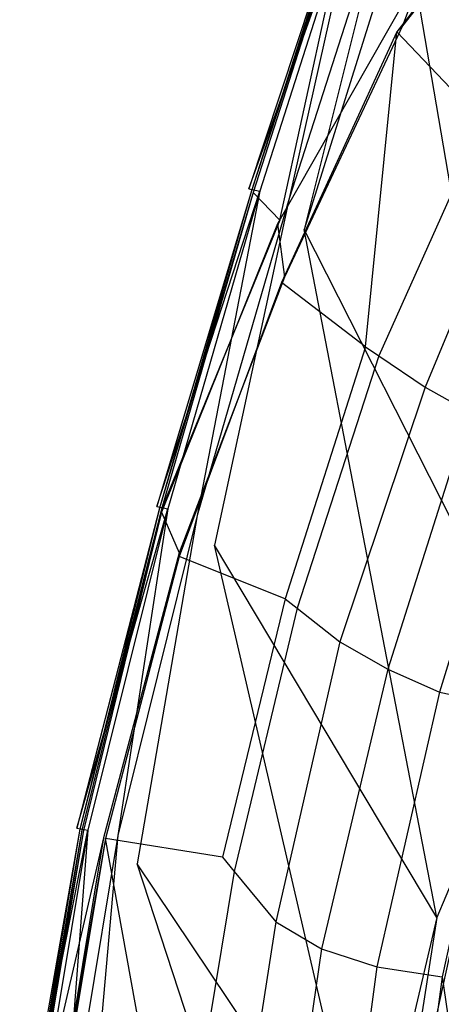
# Model space of a CAD drawing. Extents: x 0 to 0.355, y -0.507 to 0.
# Tile 10 of 31: x 0.001 to 0.043, y -0.231 to -0.133. Entities that reach past the tile are written whole.
import ezdxf

# ---------------------------------------------------------------- set-up
doc = ezdxf.new("R2010")
doc.units = 0
doc.layers.add('L0_WC_N_761901__0___REPLACEMTFO', color=7, linetype='CONTINUOUS')

msp = doc.modelspace()

# ---------------------------------------------------------------- linework, layer by layer
at = {"layer": 'L0_WC_N_761901__0___REPLACEMTFO', "color": 8}
for points, invisible_edges in [([(0.06292, -0.182703, 0.38973), (0.051679, -0.097813, 0.389753), (0.0393, -0.122523, 0.389556), (0.06292, -0.182703, 0.38973)], 14), ([(0.054888, -0.113485, 0.342564), (0.046181, -0.14232, 0.34256), (0.038632, -0.134373, 0.342564), (0.054888, -0.113485, 0.342564)], 13), ([(0.054888, -0.113485, 0.342564), (0.038632, -0.134373, 0.342564), (0.039214, -0.13378, 0.345311), (0.054888, -0.113485, 0.342564)], 14), ([(0.055672, -0.112681, 0.345311), (0.039214, -0.13378, 0.345311), (0.041585, -0.127484, 0.374537), (0.055672, -0.112681, 0.345311)], 14), ([(0.055672, -0.112681, 0.345311), (0.054888, -0.113485, 0.342564), (0.039214, -0.13378, 0.345311), (0.055672, -0.112681, 0.345311)], 14), ([(0.02394, -0.149986, 0.385088), (0.035196, -0.118476, 0.38826), (0.034131, -0.118192, 0.38516), (0.02394, -0.149986, 0.385088)], 14), ([(0.034365, -0.118456, 0.379779), (0.02394, -0.149986, 0.385088), (0.034131, -0.118192, 0.38516), (0.034365, -0.118456, 0.379779)], 14), ([(0.02394, -0.149986, 0.385088), (0.034365, -0.118456, 0.379779), (0.024191, -0.150195, 0.379707), (0.02394, -0.149986, 0.385088)], 13), ([(0.035196, -0.118476, 0.38826), (0.02394, -0.149986, 0.385088), (0.02502, -0.150223, 0.388188), (0.035196, -0.118476, 0.38826)], 13), ([(0.034535, -0.118646, 0.376807), (0.024191, -0.150195, 0.379707), (0.034365, -0.118456, 0.379779), (0.034535, -0.118646, 0.376807)], 14), ([(0.02794, -0.150956, 0.389475), (0.035196, -0.118476, 0.38826), (0.02502, -0.150223, 0.388188), (0.02794, -0.150956, 0.389475)], 13), ([(0.035196, -0.118476, 0.38826), (0.02794, -0.150956, 0.389475), (0.038068, -0.119358, 0.389547), (0.035196, -0.118476, 0.38826)], 14), ([(0.024191, -0.150195, 0.379707), (0.034535, -0.118646, 0.376807), (0.024374, -0.150347, 0.376735), (0.024191, -0.150195, 0.379707)], 13), ([(0.034535, -0.118646, 0.376807), (0.027021, -0.153085, 0.376713), (0.024374, -0.150347, 0.376735), (0.034535, -0.118646, 0.376807)], 13), ([(0.027021, -0.153085, 0.376713), (0.034535, -0.118646, 0.376807), (0.042046, -0.127015, 0.376713), (0.027021, -0.153085, 0.376713)], 14), ([(0.029446, -0.154013, 0.389486), (0.038068, -0.119358, 0.389547), (0.02794, -0.150956, 0.389475), (0.029446, -0.154013, 0.389486)], 13), ([(0.038068, -0.119358, 0.389547), (0.029446, -0.154013, 0.389486), (0.0393, -0.122523, 0.389556), (0.038068, -0.119358, 0.389547)], 14), ([(0.052347, -0.199279, 0.389657), (0.0393, -0.122523, 0.389556), (0.029446, -0.154013, 0.389486), (0.052347, -0.199279, 0.389657)], 13), ([(0.0393, -0.122523, 0.389556), (0.052347, -0.199279, 0.389657), (0.06292, -0.182703, 0.38973), (0.0393, -0.122523, 0.389556)], 14), ([(0.042046, -0.127015, 0.376713), (0.041585, -0.127484, 0.374537), (0.027021, -0.153085, 0.376713), (0.042046, -0.127015, 0.376713)], 14), ([(0.041585, -0.127484, 0.374537), (0.039214, -0.13378, 0.345311), (0.026788, -0.15348, 0.374537), (0.041585, -0.127484, 0.374537)], 14), ([(0.041585, -0.127484, 0.374537), (0.026788, -0.15348, 0.374537), (0.027021, -0.153085, 0.376713), (0.041585, -0.127484, 0.374537)], 14), ([(0.039214, -0.13378, 0.345311), (0.027469, -0.158785, 0.345311), (0.026788, -0.15348, 0.374537), (0.039214, -0.13378, 0.345311)], 14), ([(0.039214, -0.13378, 0.345311), (0.038632, -0.134373, 0.342564), (0.027469, -0.158785, 0.345311), (0.039214, -0.13378, 0.345311)], 14), ([(0.038632, -0.134373, 0.342564), (0.035535, -0.165698, 0.342562), (0.027174, -0.159284, 0.342564), (0.038632, -0.134373, 0.342564)], 13), ([(0.038632, -0.134373, 0.342564), (0.027174, -0.159284, 0.342564), (0.027469, -0.158785, 0.345311), (0.038632, -0.134373, 0.342564)], 14), ([(0.035535, -0.165698, 0.342562), (0.038632, -0.134373, 0.342564), (0.046181, -0.14232, 0.34256), (0.035535, -0.165698, 0.342562)], 14), ([(0.046181, -0.14232, 0.34256), (0.047281, -0.143294, 0.338386), (0.035535, -0.165698, 0.342562), (0.046181, -0.14232, 0.34256)], 14), ([(0.047281, -0.143294, 0.338386), (0.036842, -0.166583, 0.338482), (0.035535, -0.165698, 0.342562), (0.047281, -0.143294, 0.338386)], 14), ([(0.047281, -0.143294, 0.338386), (0.050993, -0.146645, 0.323495), (0.036842, -0.166583, 0.338482), (0.047281, -0.143294, 0.338386)], 14), ([(0.050993, -0.146645, 0.323495), (0.041474, -0.169721, 0.324016), (0.036842, -0.166583, 0.338482), (0.050993, -0.146645, 0.323495)], 14), ([(0.050993, -0.146645, 0.323495), (0.054713, -0.148418, 0.308987), (0.041474, -0.169721, 0.324016), (0.050993, -0.146645, 0.323495)], 14), ([(0.054713, -0.148418, 0.308987), (0.045848, -0.172166, 0.309047), (0.041474, -0.169721, 0.324016), (0.054713, -0.148418, 0.308987)], 14), ([(0.014787, -0.181588, 0.385066), (0.02502, -0.150223, 0.388188), (0.02394, -0.149986, 0.385088), (0.014787, -0.181588, 0.385066)], 14), ([(0.024191, -0.150195, 0.379707), (0.014787, -0.181588, 0.385066), (0.02394, -0.149986, 0.385088), (0.024191, -0.150195, 0.379707)], 14), ([(0.014787, -0.181588, 0.385066), (0.024191, -0.150195, 0.379707), (0.015054, -0.181743, 0.379685), (0.014787, -0.181588, 0.385066)], 13), ([(0.02502, -0.150223, 0.388188), (0.014787, -0.181588, 0.385066), (0.015872, -0.18181, 0.388166), (0.02502, -0.150223, 0.388188)], 13), ([(0.024374, -0.150347, 0.376735), (0.015054, -0.181743, 0.379685), (0.024191, -0.150195, 0.379707), (0.024374, -0.150347, 0.376735)], 14), ([(0.015054, -0.181743, 0.379685), (0.024374, -0.150347, 0.376735), (0.015248, -0.181856, 0.376713), (0.015054, -0.181743, 0.379685)], 13), ([(0.027021, -0.153085, 0.376713), (0.015248, -0.181856, 0.376713), (0.024374, -0.150347, 0.376735), (0.027021, -0.153085, 0.376713)], 14), ([(0.018811, -0.182475, 0.389453), (0.02502, -0.150223, 0.388188), (0.015872, -0.18181, 0.388166), (0.018811, -0.182475, 0.389453)], 13), ([(0.02502, -0.150223, 0.388188), (0.018811, -0.182475, 0.389453), (0.02794, -0.150956, 0.389475), (0.02502, -0.150223, 0.388188)], 14), ([(0.020522, -0.185434, 0.389462), (0.02794, -0.150956, 0.389475), (0.018811, -0.182475, 0.389453), (0.020522, -0.185434, 0.389462)], 13), ([(0.02794, -0.150956, 0.389475), (0.020522, -0.185434, 0.389462), (0.029446, -0.154013, 0.389486), (0.02794, -0.150956, 0.389475)], 14), ([(0.027021, -0.153085, 0.376713), (0.026788, -0.15348, 0.374537), (0.015248, -0.181856, 0.376713), (0.027021, -0.153085, 0.376713)], 14), ([(0.026788, -0.15348, 0.374537), (0.015257, -0.182156, 0.374537), (0.015248, -0.181856, 0.376713), (0.026788, -0.15348, 0.374537)], 14), ([(0.026788, -0.15348, 0.374537), (0.027469, -0.158785, 0.345311), (0.015257, -0.182156, 0.374537), (0.026788, -0.15348, 0.374537)], 14), ([(0.042613, -0.22247, 0.389578), (0.029446, -0.154013, 0.389486), (0.020522, -0.185434, 0.389462), (0.042613, -0.22247, 0.389578)], 14), ([(0.052347, -0.199279, 0.389657), (0.029446, -0.154013, 0.389486), (0.042613, -0.22247, 0.389578), (0.052347, -0.199279, 0.389657)], 14), ([(0.027469, -0.158785, 0.345311), (0.016994, -0.186178, 0.345311), (0.015257, -0.182156, 0.374537), (0.027469, -0.158785, 0.345311)], 14), ([(0.027469, -0.158785, 0.345311), (0.027174, -0.159284, 0.342564), (0.016994, -0.186178, 0.345311), (0.027469, -0.158785, 0.345311)], 14), ([(0.027174, -0.159284, 0.342564), (0.017006, -0.186556, 0.342564), (0.016994, -0.186178, 0.345311), (0.027174, -0.159284, 0.342564)], 14), ([(0.027544, -0.190748, 0.343015), (0.017006, -0.186556, 0.342564), (0.027174, -0.159284, 0.342564), (0.027544, -0.190748, 0.343015)], 14), ([(0.035535, -0.165698, 0.342562), (0.027544, -0.190748, 0.343015), (0.027174, -0.159284, 0.342564), (0.035535, -0.165698, 0.342562)], 14), ([(0.035535, -0.165698, 0.342562), (0.036842, -0.166583, 0.338482), (0.027544, -0.190748, 0.343015), (0.035535, -0.165698, 0.342562)], 14), ([(0.036842, -0.166583, 0.338482), (0.028737, -0.191689, 0.338823), (0.027544, -0.190748, 0.343015), (0.036842, -0.166583, 0.338482)], 14), ([(0.036842, -0.166583, 0.338482), (0.041474, -0.169721, 0.324016), (0.028737, -0.191689, 0.338823), (0.036842, -0.166583, 0.338482)], 14), ([(0.041474, -0.169721, 0.324016), (0.032965, -0.195025, 0.323957), (0.028737, -0.191689, 0.338823), (0.041474, -0.169721, 0.324016)], 14), ([(0.041474, -0.169721, 0.324016), (0.045848, -0.172166, 0.309047), (0.032965, -0.195025, 0.323957), (0.041474, -0.169721, 0.324016)], 14), ([(0.045848, -0.172166, 0.309047), (0.037743, -0.197755, 0.308818), (0.032965, -0.195025, 0.323957), (0.045848, -0.172166, 0.309047)], 14), ([(0.045848, -0.172166, 0.309047), (0.050715, -0.174396, 0.294169), (0.037743, -0.197755, 0.308818), (0.045848, -0.172166, 0.309047)], 14), ([(0.050715, -0.174396, 0.294169), (0.04289, -0.200032, 0.293833), (0.037743, -0.197755, 0.308818), (0.050715, -0.174396, 0.294169)], 14), ([(0.050715, -0.174396, 0.294169), (0.056593, -0.174988, 0.28026), (0.04289, -0.200032, 0.293833), (0.050715, -0.174396, 0.294169)], 14), ([(0.056593, -0.174988, 0.28026), (0.049026, -0.201332, 0.279896), (0.04289, -0.200032, 0.293833), (0.056593, -0.174988, 0.28026)], 14), ([(0.006848, -0.213586, 0.385082), (0.015872, -0.18181, 0.388166), (0.014787, -0.181588, 0.385066), (0.006848, -0.213586, 0.385082)], 14), ([(0.015054, -0.181743, 0.379685), (0.006848, -0.213586, 0.385082), (0.014787, -0.181588, 0.385066), (0.015054, -0.181743, 0.379685)], 14), ([(0.006848, -0.213586, 0.385082), (0.015054, -0.181743, 0.379685), (0.007129, -0.213687, 0.379702), (0.006848, -0.213586, 0.385082)], 13), ([(0.015872, -0.18181, 0.388166), (0.006848, -0.213586, 0.385082), (0.007945, -0.213768, 0.388183), (0.015872, -0.18181, 0.388166)], 13), ([(0.015248, -0.181856, 0.376713), (0.007129, -0.213687, 0.379702), (0.015054, -0.181743, 0.379685), (0.015248, -0.181856, 0.376713)], 14), ([(0.007129, -0.213687, 0.379702), (0.015248, -0.181856, 0.376713), (0.007332, -0.213761, 0.37673), (0.007129, -0.213687, 0.379702)], 13), ([(0.015248, -0.181856, 0.376713), (0.015257, -0.182156, 0.374537), (0.007332, -0.213761, 0.37673), (0.015248, -0.181856, 0.376713)], 14), ([(0.010917, -0.214295, 0.38947), (0.015872, -0.18181, 0.388166), (0.007945, -0.213768, 0.388183), (0.010917, -0.214295, 0.38947)], 13), ([(0.015872, -0.18181, 0.388166), (0.010917, -0.214295, 0.38947), (0.018811, -0.182475, 0.389453), (0.015872, -0.18181, 0.388166)], 14), ([(0.015257, -0.182156, 0.374537), (0.007482, -0.213814, 0.374553), (0.007332, -0.213761, 0.37673), (0.015257, -0.182156, 0.374537)], 14), ([(0.015257, -0.182156, 0.374537), (0.016994, -0.186178, 0.345311), (0.007482, -0.213814, 0.374553), (0.015257, -0.182156, 0.374537)], 14), ([(0.012845, -0.217133, 0.389473), (0.018811, -0.182475, 0.389453), (0.010917, -0.214295, 0.38947), (0.012845, -0.217133, 0.389473)], 13), ([(0.018811, -0.182475, 0.389453), (0.012845, -0.217133, 0.389473), (0.020522, -0.185434, 0.389462), (0.018811, -0.182475, 0.389453)], 14), ([(0.072069, -0.18416, 0.346632), (0.039752, -0.240208, 0.349252), (0.080598, -0.186064, 0.307193), (0.072069, -0.18416, 0.346632)], 14), ([(0.035834, -0.251428, 0.389513), (0.020522, -0.185434, 0.389462), (0.012845, -0.217133, 0.389473), (0.035834, -0.251428, 0.389513)], 14), ([(0.042613, -0.22247, 0.389578), (0.020522, -0.185434, 0.389462), (0.035834, -0.251428, 0.389513), (0.042613, -0.22247, 0.389578)], 14), ([(0.080598, -0.186064, 0.307193), (0.039752, -0.240208, 0.349252), (0.057706, -0.243991, 0.300655), (0.080598, -0.186064, 0.307193)], 14), ([(0.016994, -0.186178, 0.345311), (0.009486, -0.214535, 0.345315), (0.007482, -0.213814, 0.374553), (0.016994, -0.186178, 0.345311)], 14), ([(0.016994, -0.186178, 0.345311), (0.017006, -0.186556, 0.342564), (0.009486, -0.214535, 0.345315), (0.016994, -0.186178, 0.345311)], 14), ([(0.017006, -0.186556, 0.342564), (0.009675, -0.214603, 0.342566), (0.009486, -0.214535, 0.345315), (0.017006, -0.186556, 0.342564)], 14), ([(0.021303, -0.216473, 0.342564), (0.009675, -0.214603, 0.342566), (0.017006, -0.186556, 0.342564), (0.021303, -0.216473, 0.342564)], 14), ([(0.027544, -0.190748, 0.343015), (0.021303, -0.216473, 0.342564), (0.017006, -0.186556, 0.342564), (0.027544, -0.190748, 0.343015)], 14), ([(0.027544, -0.190748, 0.343015), (0.028737, -0.191689, 0.338823), (0.021303, -0.216473, 0.342564), (0.027544, -0.190748, 0.343015)], 14), ([(0.028737, -0.191689, 0.338823), (0.022469, -0.217883, 0.33833), (0.021303, -0.216473, 0.342564), (0.028737, -0.191689, 0.338823)], 14), ([(0.028737, -0.191689, 0.338823), (0.032965, -0.195025, 0.323957), (0.022469, -0.217883, 0.33833), (0.028737, -0.191689, 0.338823)], 14), ([(0.032965, -0.195025, 0.323957), (0.026603, -0.222879, 0.323319), (0.022469, -0.217883, 0.33833), (0.032965, -0.195025, 0.323957)], 14), ([(0.032965, -0.195025, 0.323957), (0.037743, -0.197755, 0.308818), (0.026603, -0.222879, 0.323319), (0.032965, -0.195025, 0.323957)], 14), ([(0.037743, -0.197755, 0.308818), (0.031146, -0.225577, 0.308392), (0.026603, -0.222879, 0.323319), (0.037743, -0.197755, 0.308818)], 14), ([(0.037743, -0.197755, 0.308818), (0.04289, -0.200032, 0.293833), (0.031146, -0.225577, 0.308392), (0.037743, -0.197755, 0.308818)], 14), ([(0.044121, -0.225172, 0.389586), (0.052347, -0.199279, 0.389657), (0.042613, -0.22247, 0.389578), (0.044121, -0.225172, 0.389586)], 13), ([(0.04289, -0.200032, 0.293833), (0.03667, -0.227359, 0.293487), (0.031146, -0.225577, 0.308392), (0.04289, -0.200032, 0.293833)], 14), ([(0.04289, -0.200032, 0.293833), (0.049026, -0.201332, 0.279896), (0.03667, -0.227359, 0.293487), (0.04289, -0.200032, 0.293833)], 14), ([(0.049026, -0.201332, 0.279896), (0.043166, -0.228377, 0.279322), (0.03667, -0.227359, 0.293487), (0.049026, -0.201332, 0.279896)], 14), ([(0.001156, -0.24776, 0.385103), (0.007945, -0.213768, 0.388183), (0.006848, -0.213586, 0.385082), (0.001156, -0.24776, 0.385103)], 14), ([(0.007129, -0.213687, 0.379702), (0.001156, -0.24776, 0.385103), (0.006848, -0.213586, 0.385082), (0.007129, -0.213687, 0.379702)], 14), ([(0.001156, -0.24776, 0.385103), (0.007129, -0.213687, 0.379702), (0.001446, -0.247803, 0.379722), (0.001156, -0.24776, 0.385103)], 13), ([(0.007945, -0.213768, 0.388183), (0.001156, -0.24776, 0.385103), (0.002271, -0.24785, 0.388203), (0.007945, -0.213768, 0.388183)], 13), ([(0.007332, -0.213761, 0.37673), (0.001446, -0.247803, 0.379722), (0.007129, -0.213687, 0.379702), (0.007332, -0.213761, 0.37673)], 14), ([(0.001446, -0.247803, 0.379722), (0.007332, -0.213761, 0.37673), (0.001657, -0.247834, 0.37675), (0.001446, -0.247803, 0.379722)], 13), ([(0.007482, -0.213814, 0.374553), (0.001657, -0.247834, 0.37675), (0.007332, -0.213761, 0.37673), (0.007482, -0.213814, 0.374553)], 14), ([(0.001657, -0.247834, 0.37675), (0.007482, -0.213814, 0.374553), (0.001812, -0.247857, 0.374573), (0.001657, -0.247834, 0.37675)], 13), ([(0.009486, -0.214535, 0.345315), (0.001812, -0.247857, 0.374573), (0.007482, -0.213814, 0.374553), (0.009486, -0.214535, 0.345315)], 14), ([(0.005285, -0.248107, 0.38949), (0.007945, -0.213768, 0.388183), (0.002271, -0.24785, 0.388203), (0.005285, -0.248107, 0.38949)], 13), ([(0.007945, -0.213768, 0.388183), (0.005285, -0.248107, 0.38949), (0.010917, -0.214295, 0.38947), (0.007945, -0.213768, 0.388183)], 14), ([(0.007647, -0.250638, 0.389489), (0.010917, -0.214295, 0.38947), (0.005285, -0.248107, 0.38949), (0.007647, -0.250638, 0.389489)], 13), ([(0.010917, -0.214295, 0.38947), (0.007647, -0.250638, 0.389489), (0.012845, -0.217133, 0.389473), (0.010917, -0.214295, 0.38947)], 14), ([(0.001812, -0.247857, 0.374573), (0.009486, -0.214535, 0.345315), (0.003888, -0.248164, 0.345335), (0.001812, -0.247857, 0.374573)], 13), ([(0.009675, -0.214603, 0.342566), (0.003888, -0.248164, 0.345335), (0.009486, -0.214535, 0.345315), (0.009675, -0.214603, 0.342566)], 14), ([(0.003888, -0.248164, 0.345335), (0.009675, -0.214603, 0.342566), (0.004084, -0.248192, 0.342586), (0.003888, -0.248164, 0.345335)], 13), ([(0.009675, -0.214603, 0.342566), (0.015867, -0.248953, 0.342584), (0.004084, -0.248192, 0.342586), (0.009675, -0.214603, 0.342566)], 13), ([(0.015867, -0.248953, 0.342584), (0.009675, -0.214603, 0.342566), (0.021303, -0.216473, 0.342564), (0.015867, -0.248953, 0.342584)], 14), ([(0.033145, -0.279228, 0.389481), (0.012845, -0.217133, 0.389473), (0.007647, -0.250638, 0.389489), (0.033145, -0.279228, 0.389481)], 14), ([(0.035834, -0.251428, 0.389513), (0.012845, -0.217133, 0.389473), (0.033145, -0.279228, 0.389481), (0.035834, -0.251428, 0.389513)], 14), ([(0.021303, -0.216473, 0.342564), (0.022469, -0.217883, 0.33833), (0.015867, -0.248953, 0.342584), (0.021303, -0.216473, 0.342564)], 14), ([(0.022469, -0.217883, 0.33833), (0.017191, -0.249934, 0.338336), (0.015867, -0.248953, 0.342584), (0.022469, -0.217883, 0.33833)], 14), ([(0.022469, -0.217883, 0.33833), (0.026603, -0.222879, 0.323319), (0.017191, -0.249934, 0.338336), (0.022469, -0.217883, 0.33833)], 14), ([(0.026603, -0.222879, 0.323319), (0.021883, -0.253412, 0.323275), (0.017191, -0.249934, 0.338336), (0.026603, -0.222879, 0.323319)], 14), ([(0.026603, -0.222879, 0.323319), (0.031146, -0.225577, 0.308392), (0.021883, -0.253412, 0.323275), (0.026603, -0.222879, 0.323319)], 14), ([(0.037722, -0.253986, 0.389518), (0.042613, -0.22247, 0.389578), (0.035834, -0.251428, 0.389513), (0.037722, -0.253986, 0.389518)], 13), ([(0.042613, -0.22247, 0.389578), (0.037722, -0.253986, 0.389518), (0.044121, -0.225172, 0.389586), (0.042613, -0.22247, 0.389578)], 14), ([(0.044121, -0.225172, 0.389586), (0.037722, -0.253986, 0.389518), (0.039649, -0.255207, 0.387715), (0.044121, -0.225172, 0.389586)], 14), ([(0.045805, -0.226931, 0.387786), (0.044121, -0.225172, 0.389586), (0.039649, -0.255207, 0.387715), (0.045805, -0.226931, 0.387786)], 14), ([(0.031146, -0.225577, 0.308392), (0.026909, -0.255347, 0.308527), (0.021883, -0.253412, 0.323275), (0.031146, -0.225577, 0.308392)], 14), ([(0.031146, -0.225577, 0.308392), (0.03667, -0.227359, 0.293487), (0.026909, -0.255347, 0.308527), (0.031146, -0.225577, 0.308392)], 14), ([(0.045805, -0.226931, 0.387786), (0.039649, -0.255207, 0.387715), (0.046102, -0.228996, 0.383416), (0.045805, -0.226931, 0.387786)], 14), ([(0.03667, -0.227359, 0.293487), (0.032768, -0.256249, 0.2937), (0.026909, -0.255347, 0.308527), (0.03667, -0.227359, 0.293487)], 14), ([(0.03667, -0.227359, 0.293487), (0.043166, -0.228377, 0.279322), (0.032768, -0.256249, 0.2937), (0.03667, -0.227359, 0.293487)], 14), ([(0.043166, -0.228377, 0.279322), (0.039279, -0.256415, 0.279219), (0.032768, -0.256249, 0.2937), (0.043166, -0.228377, 0.279322)], 14), ([(0.043166, -0.228377, 0.279322), (0.047168, -0.256102, 0.265249), (0.039279, -0.256415, 0.279219), (0.043166, -0.228377, 0.279322)], 14), ([(0.046102, -0.228996, 0.383416), (0.039649, -0.255207, 0.387715), (0.040281, -0.257158, 0.383344), (0.046102, -0.228996, 0.383416)], 14), ([(0.046102, -0.228996, 0.383416), (0.040281, -0.257158, 0.383344), (0.057683, -0.234118, 0.330257), (0.046102, -0.228996, 0.383416)], 14)]:
    msp.add_3dface(points, dxfattribs=dict(at, invisible_edges=invisible_edges))

doc.saveas('drawing.dxf')
